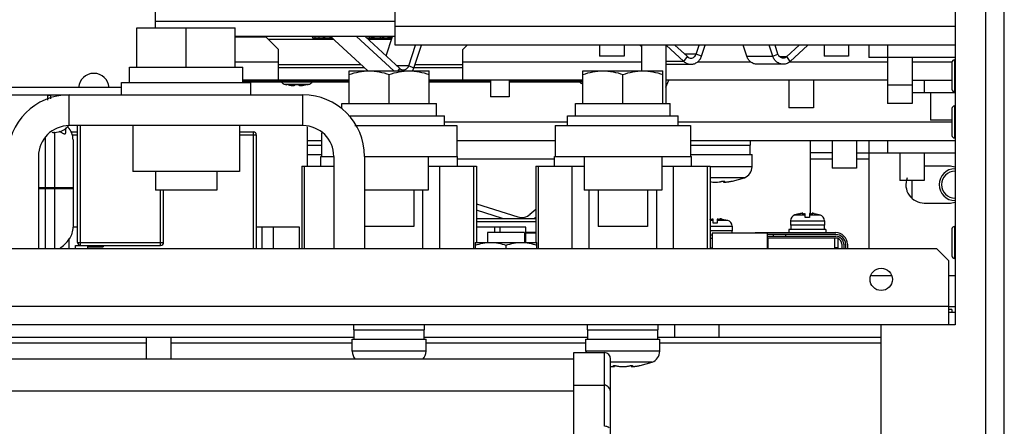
# Model space of a CAD drawing. Header units: millimetres. Extents: x 0 to 1500, y 0 to 1800.
# Tile 6 of 26: x 759 to 919, y 283 to 349. Entities that reach past the tile are written whole.
import ezdxf

# ---------------------------------------------------------------- set-up
doc = ezdxf.new("R2010")
doc.units = ezdxf.units.MM
doc.header["$LTSCALE"] = 117.333333
doc.layers.get('0').update_dxf_attribs({"linetype": 'CONTINUOUS'})
doc.layers.add('00_COMPONENTS', color=7, linetype='CONTINUOUS')
doc.layers.add('03_AXES', color=7, linetype='CONTINUOUS')

msp = doc.modelspace()

# ---------------------------------------------------------------- linework, layer by layer
at = {"color": 7, "linetype": 'CONTINUOUS'}
for p, q in [((918.82, 205.49), (918.82, 436.49)), ((910.82, 364.29), (910.82, 299.09)), ((915.82, 204.49), (915.82, 364.29)), ((780.82, 347.39), (780.82, 357.59)), ((819.82, 344.59), (819.82, 357.59)), ((777.82, 340.99), (777.82, 347.39)), ((777.82, 347.39), (793.82, 347.39)), ((819.82, 348.45), (780.82, 348.45)), ((785.82, 340.99), (785.82, 347.39)), ((793.82, 340.99), (793.82, 347.39)), ((910.82, 347.59), (819.82, 347.59)), ((819.82, 345.99), (793.82, 345.99)), ((798.82, 345.89), (793.82, 345.89)), ((800.82, 343.89), (798.82, 345.89)), ((806.33, 345.99), (806.42, 345.69)), ((806.75, 345.99), (806.72, 345.69)), ((807.42, 345.99), (807.42, 345.69)), ((808.09, 345.99), (808.12, 345.69)), ((808.21, 345.99), (808.28, 345.69)), ((808.34, 345.99), (808.36, 345.69)), ((809.22, 345.99), (809.11, 345.69)), ((809.3, 345.99), (815.34, 340.39)), ((809.39, 345.9), (809.43, 345.69)), ((809.44, 345.86), (809.47, 345.69)), ((809.54, 345.77), (809.55, 345.69)), ((813.52, 345.99), (819.57, 340.39)), ((814.93, 345.99), (820.56, 340.78)), ((815.05, 345.99), (815.04, 345.9)), ((815.63, 345.99), (815.68, 345.69)), ((815.97, 345.99), (815.92, 345.69)), ((816.19, 345.99), (816.24, 345.69)), ((816.34, 345.99), (816.4, 345.69)), ((817.37, 345.99), (817.43, 345.69)), ((817.72, 345.99), (817.66, 345.69)), ((817.93, 345.99), (817.98, 345.69)), ((818.32, 342.86), (819.35, 345.99)), ((818.59, 345.99), (818.53, 345.69)), ((818.79, 345.99), (818.85, 345.69)), ((818.84, 345.99), (818.89, 345.69)), ((819.02, 345.99), (819.05, 345.69)), ((819.19, 345.99), (819.21, 345.69)), ((809.79, 345.52), (799.2, 345.52)), ((809.11, 345.69), (806.42, 345.69)), ((809.63, 345.69), (809.12, 345.69)), ((819.25, 345.69), (815.26, 345.69)), ((819.21, 345.52), (815.44, 345.52)), ((910.82, 344.59), (819.82, 344.59)), ((822, 341.2), (823.11, 344.59)), ((822.85, 340.86), (824.08, 344.59)), ((831.52, 344.59), (830.82, 343.89)), ((853.02, 344.59), (853.02, 342.79)), ((857.02, 344.59), (857.02, 342.79)), ((859.64, 344.59), (859.82, 344.42)), ((859.82, 344.59), (859.82, 340.39)), ((863.82, 344.59), (863.82, 335.09)), ((863.86, 344.59), (866.73, 341.94)), ((865.27, 344.59), (867.31, 342.71)), ((868.75, 343.13), (869.23, 344.59)), ((869.6, 342.79), (870.19, 344.59)), ((876.95, 342.79), (876.36, 344.59)), ((881.18, 342.79), (880.58, 344.59)), ((882.03, 343.13), (881.55, 344.59)), ((885.5, 344.59), (883.46, 342.71)), ((886.91, 344.59), (884.04, 341.94)), ((889.52, 344.59), (889.52, 342.79)), ((893.52, 344.59), (893.52, 342.79)), ((896.82, 344.59), (896.82, 342.59)), ((899.82, 344.59), (899.82, 335.09)), ((800.82, 338.89), (800.82, 343.89)), ((830.82, 338.89), (830.82, 343.89)), ((857.02, 342.79), (853.02, 342.79)), ((866.73, 341.94), (867.31, 342.71)), ((868.75, 343.13), (866.85, 343.13)), ((869.6, 342.79), (868.75, 343.13)), ((876.95, 342.79), (881.18, 342.79)), ((881.18, 342.79), (882.03, 343.13)), ((882.32, 342.71), (883.46, 342.71)), ((884.04, 341.94), (883.46, 342.71)), ((893.52, 342.79), (889.52, 342.79)), ((910.82, 342.59), (896.82, 342.59)), ((903.82, 342.59), (903.82, 335.09)), ((776.62, 338.49), (776.62, 340.99)), ((776.62, 340.99), (795.02, 340.99)), ((793.82, 341.89), (800.82, 341.89)), ((795.02, 338.49), (795.02, 340.99)), ((814.29, 341.37), (800.82, 341.37)), ((822, 341.2), (820.1, 341.2)), ((822.85, 340.86), (822, 341.2)), ((830.82, 341.37), (823.01, 341.37)), ((830.82, 341.89), (859.82, 341.89)), ((866.73, 341.94), (863.82, 341.94)), ((863.82, 341.47), (867.89, 341.47)), ((868.94, 341.89), (877.61, 341.89)), ((882.88, 341.47), (878.65, 341.47)), ((883.96, 341.89), (899.82, 341.89)), ((903.82, 341.89), (910.32, 341.89)), ((910.32, 341.79), (910.32, 337.39)), ((910.72, 342.19), (910.72, 336.99)), ((814.8, 340.89), (800.82, 340.89)), ((812.32, 335.09), (812.32, 340.39)), ((812.32, 340.39), (825.32, 340.39)), ((818.82, 335.09), (818.82, 339.81)), ((820.27, 340.39), (820.56, 340.78)), ((830.82, 340.89), (822.85, 340.89)), ((825.32, 335.09), (825.32, 340.39)), ((850.32, 340.39), (863.32, 340.39)), ((850.32, 335.09), (850.32, 340.39)), ((856.82, 335.09), (856.82, 339.81)), ((863.32, 335.09), (863.32, 340.39)), ((775.32, 336.49), (775.32, 338.49)), ((775.32, 338.49), (796.32, 338.49)), ((812.32, 338.89), (795.02, 338.89)), ((796.32, 336.49), (796.32, 338.49)), ((850.32, 338.89), (825.32, 338.89)), ((835.32, 338.89), (835.32, 336.19)), ((838.32, 338.89), (838.32, 336.19)), ((899.82, 338.89), (863.82, 338.89)), ((883.82, 338.89), (883.82, 334.39)), ((887.82, 338.89), (887.82, 334.39)), ((903.82, 338.09), (899.82, 338.09)), ((903.82, 338.89), (910.32, 338.89)), ((905.82, 338.89), (905.82, 336.89)), ((580.82, 336.49), (804.82, 336.49)), ((775.32, 337.69), (754.82, 337.69)), ((763.32, 335.63), (763.32, 336.49)), ((763.77, 336.49), (763.77, 335.84)), ((764.97, 336.49), (764.97, 336.28)), ((766.82, 331.49), (766.82, 336.49)), ((804.82, 331.49), (804.82, 336.49)), ((838.32, 336.19), (835.32, 336.19)), ((903.82, 336.89), (910.82, 336.89)), ((906.82, 336.89), (906.82, 332.39)), ((811.12, 334.25), (811.12, 335.09)), ((811.12, 335.09), (826.52, 335.09)), ((826.52, 333.09), (826.52, 335.09)), ((849.12, 335.09), (864.52, 335.09)), ((849.12, 333.09), (849.12, 335.09)), ((864.52, 333.09), (864.52, 335.09)), ((903.82, 335.09), (899.82, 335.09)), ((910.72, 334.69), (910.72, 329.49)), ((812.28, 333.09), (827.82, 333.09)), ((827.82, 331.49), (827.82, 333.09)), ((847.82, 333.09), (865.82, 333.09)), ((847.82, 331.49), (847.82, 333.09)), ((865.82, 331.49), (865.82, 333.09)), ((887.82, 334.39), (883.82, 334.39)), ((910.32, 334.29), (910.32, 329.89)), ((804.82, 331.49), (766.82, 331.49)), ((768.16, 312.49), (768.16, 331.49)), ((768.66, 311.99), (768.66, 331.49)), ((777.15, 331.49), (777.15, 324.01)), ((794.5, 331.49), (794.5, 324.01)), ((813.24, 331.49), (829.82, 331.49)), ((827.82, 332.09), (847.82, 332.09)), ((829.82, 331.49), (829.82, 326.49)), ((845.82, 331.49), (867.82, 331.49)), ((845.82, 331.49), (845.82, 326.49)), ((865.82, 332.09), (910.32, 332.09)), ((867.82, 331.49), (867.82, 326.49)), ((910.32, 332.39), (906.82, 332.39)), ((764.42, 330.39), (764.32, 330.39)), ((764.44, 330.39), (764.44, 311.49)), ((766.24, 331.11), (766.24, 330.28)), ((767.09, 330.49), (768.16, 330.49)), ((767.22, 329.99), (768.16, 329.99)), ((794.5, 330.49), (796.72, 330.49)), ((794.5, 329.99), (797.22, 329.99)), ((796.72, 330.49), (796.72, 311.49)), ((797.22, 329.99), (797.22, 311.49)), ((805.54, 324.91), (805.54, 331.3)), ((807.82, 330.32), (807.82, 326.49)), ((762.94, 311.49), (762.94, 329.44)), ((767.44, 329.19), (767.44, 314.99)), ((805.54, 329.09), (807.82, 329.09)), ((805.54, 328.29), (807.82, 328.29)), ((829.82, 329.09), (845.82, 329.09)), ((867.82, 329.09), (896.82, 329.09)), ((867.82, 328.29), (877.57, 328.29)), ((877.52, 326.79), (877.52, 328.29)), ((877.57, 328.29), (877.57, 329.09)), ((887.32, 317.16), (887.32, 329.09)), ((890.82, 329.09), (890.82, 324.59)), ((894.82, 329.09), (894.82, 324.59)), ((896.82, 329.09), (910.82, 329.09)), ((896.82, 329.09), (896.82, 311.49)), ((899.82, 329.09), (899.82, 327.09)), ((805.54, 326.79), (807.82, 326.79)), ((867.82, 326.79), (877.82, 326.79)), ((877.82, 324.81), (877.82, 326.79)), ((890.82, 327.09), (887.32, 327.09)), ((894.82, 327.09), (910.82, 327.09)), ((901.82, 327.09), (901.82, 322.59)), ((905.82, 327.09), (905.82, 322.59)), ((761.82, 326.49), (761.82, 311.49)), ((807.7, 324.91), (807.7, 326.49)), ((807.7, 326.49), (809.82, 326.49)), ((809.82, 326.49), (809.82, 311.49)), ((814.82, 326.49), (829.95, 326.49)), ((814.82, 326.49), (814.82, 311.49)), ((825.15, 326.49), (825.15, 321.02)), ((829.95, 324.91), (829.95, 326.49)), ((829.95, 326.09), (845.7, 326.09)), ((845.7, 326.49), (867.95, 326.49)), ((845.7, 324.91), (845.7, 326.49)), ((850.5, 326.49), (850.5, 321.02)), ((863.15, 326.49), (863.15, 321.02)), ((867.95, 324.91), (867.95, 326.49)), ((887.32, 326.09), (890.82, 326.09)), ((894.82, 326.09), (896.82, 326.09)), ((794.5, 324.01), (777.15, 324.01)), ((780.82, 324.01), (780.82, 320.99)), ((790.82, 324.01), (790.82, 320.99)), ((804.65, 324.91), (804.65, 311.49)), ((804.65, 324.91), (809.82, 324.91)), ((805.08, 311.49), (805.08, 324.91)), ((825.15, 324.91), (833, 324.91)), ((827.07, 311.49), (827.07, 324.91)), ((832.58, 311.49), (832.58, 324.91)), ((833, 324.91), (833, 312.49)), ((842.65, 324.91), (850.5, 324.91)), ((842.65, 324.91), (842.65, 312.49)), ((843.08, 311.49), (843.08, 324.91)), ((848.58, 311.49), (848.58, 324.91)), ((863.15, 324.91), (871, 324.91)), ((865.07, 311.49), (865.07, 324.91)), ((870.58, 311.49), (870.58, 324.91)), ((871, 324.91), (871, 311.49)), ((877.82, 324.81), (871, 324.81)), ((894.82, 324.59), (890.82, 324.59)), ((909.82, 324.89), (905.82, 324.89)), ((876.57, 323.02), (871, 323.02)), ((873.18, 322.48), (873.18, 322.33)), ((873.34, 322.47), (873.34, 322.42)), ((874.33, 322.42), (874.44, 322.44)), ((874.44, 322.44), (874.54, 322.46)), ((874.54, 322.46), (874.61, 322.47)), ((874.61, 322.47), (874.63, 322.48)), ((874.63, 322.48), (876.57, 323.02)), ((905.82, 322.59), (901.82, 322.59)), ((903.82, 319.72), (903.82, 322.59)), ((761.82, 321.44), (767.44, 321.44)), ((761.82, 321.24), (767.44, 321.24)), ((790.82, 320.99), (780.82, 320.99)), ((781.66, 311.99), (781.66, 320.99)), ((782.16, 312.49), (782.16, 320.99)), ((825.15, 321.02), (814.82, 321.02)), ((822.82, 321.02), (822.82, 315.09)), ((824.32, 311.49), (824.32, 321.02)), ((863.15, 321.02), (850.5, 321.02)), ((851.33, 311.49), (851.33, 321.02)), ((852.82, 321.02), (852.82, 315.09)), ((860.82, 321.02), (860.82, 315.09)), ((862.32, 311.49), (862.32, 321.02)), ((833, 318.79), (839.77, 316.64)), ((905.82, 318.89), (909.82, 318.89)), ((837.26, 316.39), (833, 317.74)), ((841.72, 317.07), (842.65, 317.92)), ((885.41, 317.15), (884.78, 316.99)), ((884.78, 316.99), (886.47, 316.99)), ((885.41, 317.15), (885.42, 317.15)), ((885.42, 317.15), (885.48, 317.16)), ((885.48, 317.16), (885.58, 317.18)), ((885.58, 317.18), (885.71, 317.2)), ((886.01, 317.16), (886.01, 317.2)), ((886.05, 317.15), (886.05, 317.22)), ((886.05, 317.22), (886.05, 317.22)), ((886.47, 316.54), (886.47, 317.18)), ((887.17, 317.18), (887.17, 316.54)), ((887.17, 316.99), (888.87, 316.99)), ((887.59, 317.15), (887.59, 317.22)), ((887.59, 317.22), (887.59, 317.22)), ((887.64, 317.16), (887.64, 317.2)), ((887.93, 317.2), (888.23, 317.15)), ((888.23, 317.15), (888.87, 316.99)), ((833, 316.39), (842.65, 316.39)), ((833, 315.89), (842.65, 315.89)), ((842.65, 316.57), (842.46, 316.39)), ((871.01, 316.25), (871, 316.26)), ((871, 316.09), (871.47, 316.09)), ((871.01, 316.26), (871.01, 316.3)), ((871.05, 316.25), (871.05, 316.32)), ((871.05, 316.32), (871.05, 316.32)), ((871.47, 315.64), (871.47, 316.28)), ((872.17, 315.64), (871.47, 315.64)), ((872.17, 316.28), (872.17, 315.64)), ((872.17, 316.09), (873.87, 316.09)), ((872.59, 316.25), (872.59, 316.32)), ((872.59, 316.32), (872.59, 316.32)), ((872.64, 316.26), (872.64, 316.3)), ((872.93, 316.3), (873.23, 316.25)), ((873.23, 316.25), (873.87, 316.09)), ((884.07, 316.03), (889.57, 316.03)), ((884.07, 316.03), (884.07, 315.29)), ((887.17, 316.54), (886.47, 316.54)), ((889.57, 316.03), (889.57, 315.29)), ((768.16, 314.99), (767.43, 314.99)), ((804.23, 314.99), (797.22, 314.99)), ((798.2, 311.49), (798.2, 314.99)), ((799.98, 314.99), (799.98, 311.49)), ((804.23, 311.49), (804.23, 314.99)), ((822.82, 315.09), (814.82, 315.09)), ((841.06, 314.99), (833, 314.99)), ((840.82, 314.09), (834.82, 314.09)), ((834.82, 314.09), (834.82, 312.49)), ((835.98, 314.09), (835.98, 314.99)), ((836.81, 314.99), (836.81, 314.09)), ((840.82, 314.09), (840.82, 312.49)), ((841.06, 312.49), (841.06, 314.99)), ((841.06, 314.19), (842.65, 314.19)), ((842.65, 313.99), (841.06, 313.99)), ((860.82, 315.09), (852.82, 315.09)), ((871, 315.13), (874.57, 315.13)), ((874.57, 314.39), (871, 314.39)), ((880.32, 313.99), (871.32, 313.99)), ((871.32, 313.99), (871.32, 311.49)), ((874.52, 314.39), (874.52, 313.99)), ((874.57, 315.13), (874.57, 314.39)), ((878.32, 314.09), (891.42, 314.09)), ((878.32, 313.99), (878.32, 314.09)), ((880.32, 313.99), (880.32, 314.09)), ((880.32, 311.49), (880.32, 313.99)), ((891.42, 313.79), (880.32, 313.79)), ((881.32, 313.49), (881.32, 313.79)), ((883.32, 313.49), (883.32, 313.79)), ((889.82, 314.59), (883.82, 314.59)), ((883.82, 314.59), (883.82, 314.09)), ((889.57, 315.29), (884.07, 315.29)), ((884.12, 315.29), (884.12, 314.59)), ((889.52, 315.29), (889.52, 314.59)), ((889.82, 314.59), (889.82, 314.09)), ((910.32, 314.69), (910.32, 310.29)), ((910.72, 315.09), (910.72, 309.89)), ((766.82, 311.49), (766.82, 313.06)), ((768.16, 312.49), (782.16, 312.49)), ((832.82, 312.49), (842.82, 312.49)), ((832.82, 312.49), (832.82, 311.49)), ((842.82, 311.49), (842.82, 312.49)), ((871.32, 313.69), (871, 313.69)), ((871, 313.19), (871.32, 313.19)), ((880.32, 313.49), (891.42, 313.49)), ((880.44, 313.19), (880.32, 313.19)), ((891.24, 313.19), (880.44, 313.19)), ((880.44, 311.49), (880.44, 313.19)), ((891.82, 313.19), (891.24, 313.19)), ((891.24, 313.19), (891.24, 311.49)), ((891.82, 311.59), (891.82, 313.19)), ((892.42, 312.19), (892.42, 311.49)), ((892.72, 312.19), (892.72, 311.49)), ((893.02, 312.19), (893.02, 311.49)), ((893.32, 312.19), (893.32, 311.49)), ((579.82, 311.49), (907.82, 311.49)), ((767.82, 311.49), (767.82, 311.99)), ((767.82, 311.99), (781.66, 311.99)), ((769.82, 311.49), (769.82, 311.99)), ((769.82, 311.79), (772.32, 311.79)), ((772.32, 311.99), (772.32, 311.79)), ((837.82, 312.05), (837.82, 311.49)), ((871, 311.59), (871.32, 311.59)), ((880.44, 311.59), (880.32, 311.59)), ((891.82, 311.59), (891.24, 311.59)), ((907.82, 311.49), (909.82, 309.49)), ((909.82, 299.09), (909.82, 309.49)), ((900.4, 307.09), (897.25, 307.09)), ((910.82, 307.09), (909.82, 307.09)), ((909.82, 302.09), (577.82, 302.09)), ((909.82, 302.09), (910.82, 302.09)), ((910.32, 301.59), (909.82, 301.59)), ((910.82, 301.09), (909.82, 301.09)), ((910.32, 301.59), (910.32, 301.09)), ((898.82, 299.09), (588.82, 299.09)), ((813.07, 298.29), (813.07, 299.09)), ((813.07, 298.29), (824.57, 298.29)), ((813.12, 296.79), (813.12, 298.29)), ((824.52, 296.79), (824.52, 298.29)), ((824.57, 298.29), (824.57, 299.09)), ((851.07, 298.29), (851.07, 299.09)), ((851.07, 298.29), (862.57, 298.29)), ((851.12, 296.79), (851.12, 298.29)), ((862.52, 296.79), (862.52, 298.29)), ((862.57, 298.29), (862.57, 299.09)), ((865.22, 299.09), (865.22, 297.09)), ((872.42, 299.09), (872.42, 297.09)), ((910.82, 299.09), (898.82, 299.09)), ((898.82, 204.49), (898.82, 299.09)), ((614.62, 297.09), (813.12, 297.09)), ((779.32, 297.09), (779.32, 293.57)), ((783.32, 297.09), (783.32, 293.57)), ((812.82, 296.79), (824.82, 296.79)), ((812.82, 294.81), (812.82, 296.79)), ((824.52, 297.09), (851.12, 297.09)), ((824.82, 294.81), (824.82, 296.79)), ((850.82, 296.79), (862.82, 296.79)), ((850.82, 294.81), (850.82, 296.79)), ((862.52, 297.09), (898.82, 297.09)), ((862.82, 294.81), (862.82, 296.79)), ((779.32, 296.09), (750.32, 296.09)), ((812.82, 296.09), (783.32, 296.09)), ((824.82, 294.81), (812.82, 294.81)), ((850.82, 296.09), (824.82, 296.09)), ((848.82, 294.57), (853.82, 294.57)), ((848.82, 81.49), (848.82, 294.57)), ((862.82, 294.81), (850.82, 294.81)), ((853.82, 282.59), (853.82, 294.57)), ((898.82, 296.09), (862.82, 296.09)), ((638.82, 293.57), (848.82, 293.57)), ((854.82, 228.57), (854.82, 293.57)), ((861.57, 293.02), (854.82, 293.02)), ((859.63, 292.48), (861.57, 293.02)), ((854.81, 292.34), (854.82, 292.34)), ((855.31, 292.47), (855.31, 292.42)), ((855.46, 292.48), (855.46, 292.33)), ((858.18, 292.48), (858.18, 292.33)), ((858.34, 292.47), (858.34, 292.42)), ((859.33, 292.42), (859.44, 292.44)), ((859.44, 292.44), (859.54, 292.46)), ((859.54, 292.46), (859.61, 292.47)), ((859.61, 292.47), (859.63, 292.48)), ((638.82, 288.35), (848.82, 288.35)), ((848.82, 289.29), (853.82, 289.29))]:
    msp.add_line(p, q, dxfattribs=at)
msp.add_circle((898.82, 306.49), 1.82, dxfattribs=at)
for centre, radius, start, end in [((910.72, 341.79), 0.4, 90, 180), ((770.82, 337.49), 2.5, 4.6712, 175.3288), ((766.82, 326.49), 10, 90, 180), ((764.32, 333.49), 3, 100.564, 109.9517), ((764.42, 333.49), 3, 73.3844, 79.436), ((804.82, 326.49), 10, 0, 90), ((910.72, 337.39), 0.4, 180, 270), ((910.72, 334.29), 0.4, 90, 180), ((766.82, 326.49), 5, 90, 180), ((764.42, 333.39), 3, 270, 321.8951), ((804.82, 326.49), 5, 0, 90), ((764.32, 333.39), 3, 263.2301, 270), ((764.44, 329.19), 3, 360, 43.8389), ((796.72, 329.99), 0.5, 0, 90), ((910.72, 329.89), 0.4, 180, 270), ((875.92, 324.81), 1.9, 289.8064, 360), ((910.82, 321.89), 2.6, 90, 270), ((910.82, 321.89), 2.2, 90, 270), ((909.82, 321.89), 3, 71.3046, 90), ((873.34, 323.49), 1.19, 268.615, 270.0141), ((873.34, 323.91), 1.61, 270.0062, 271.6695), ((873.11, 327.48), 5.19, 275.1623, 275.7912), ((872.96, 328.98), 6.69, 275.8134, 277.5539), ((872.66, 331.32), 9.05, 277.4891, 278.7529), ((872.45, 332.71), 10.46, 278.7269, 279.4245), ((872.35, 333.29), 11.04, 279.423, 280.3122), ((905.82, 321.89), 3, 158.3567, 270), ((909.82, 321.89), 3, 270, 288.6954), ((840.38, 318.55), 2, 252.4046, 312.4046), ((885.07, 316.03), 1, 106.9578, 180), ((886.26, 313.82), 3.42, 96.9758, 99.1904), ((886.14, 314.82), 2.42, 95.4532, 97.0108), ((886.08, 315.43), 1.8, 94.5418, 95.4456), ((886.1, 317.9), 0.75, 266.3842, 266.7108), ((886.11, 318.04), 0.887, 266.7414, 268.1743), ((886.12, 318.3), 1.15, 268.1717, 269.6129), ((886.1, 319.18), 2.03, 272.459, 273.6215), ((886.1, 319.29), 2.14, 273.6106, 276.1399), ((886.11, 319.14), 1.99, 276.1354, 277.163), ((887.54, 319.14), 1.99, 262.837, 263.8646), ((887.55, 319.29), 2.14, 263.8601, 266.3894), ((887.54, 319.18), 2.03, 266.3785, 267.541), ((887.53, 318.3), 1.15, 270.3871, 271.8283), ((887.54, 318.04), 0.887, 271.8258, 273.2586), ((887.55, 317.9), 0.75, 273.2892, 273.6143), ((887.57, 315.43), 1.8, 84.5544, 85.4582), ((887.49, 314.66), 2.57, 83.0362, 84.4998), ((887.37, 313.67), 3.57, 80.8549, 82.9789), ((888.57, 316.03), 1, 0, 73.0422), ((871.01, 315.82), 0.508, 90.1006, 90.6897), ((871.1, 317), 0.75, 266.3842, 266.7108), ((871.11, 317.13), 0.887, 266.7414, 268.1743), ((871.12, 317.4), 1.15, 268.1717, 269.6129), ((871.1, 318.27), 2.03, 272.459, 273.6215), ((871.1, 318.39), 2.14, 273.6106, 276.1399), ((871.11, 318.24), 1.99, 276.1354, 277.163), ((872.54, 318.24), 1.99, 262.837, 263.8646), ((872.55, 318.39), 2.14, 263.8601, 266.3894), ((872.54, 318.27), 2.03, 266.3785, 267.541), ((872.53, 317.4), 1.15, 270.3871, 271.8283), ((872.54, 317.13), 0.887, 271.8258, 273.2586), ((872.55, 317), 0.75, 273.2892, 273.6143), ((872.57, 314.53), 1.8, 84.5544, 85.4582), ((872.49, 313.76), 2.57, 83.0362, 84.4998), ((872.37, 312.77), 3.57, 80.8549, 82.9789), ((873.57, 315.13), 1, 0, 73.0422), ((891.42, 312.19), 1.9, 0, 90), ((891.42, 312.19), 1.6, 0, 90), ((910.72, 314.69), 0.4, 90, 180), ((768.66, 312.49), 0.5, 180, 270), ((781.66, 312.49), 0.5, 270, 360), ((891.42, 312.19), 1.3, 0, 90), ((891.42, 312.19), 1, 0, 69.6096), ((910.72, 310.29), 0.4, 180, 270), ((814.72, 294.81), 1.9, 180, 222.5033), ((822.92, 294.81), 1.9, 317.4967, 360), ((852.72, 294.81), 1.9, 180, 190.006), ((853.82, 293.57), 1, 0, 90), ((860.92, 294.81), 1.9, 289.8064, 360), ((855.73, 299.32), 7.04, 262.5986, 264.1418), ((855.54, 297.48), 5.19, 264.2089, 264.8377), ((855.31, 294.01), 1.71, 268.3795, 269.9448), ((855.31, 293.49), 1.19, 269.986, 271.385), ((858.34, 293.49), 1.19, 268.615, 270.0141), ((858.34, 293.91), 1.61, 270.0062, 271.6695), ((858.11, 297.48), 5.19, 275.1623, 275.7912), ((857.96, 298.98), 6.69, 275.8134, 277.5539), ((857.66, 301.32), 9.05, 277.4891, 278.7529), ((857.45, 302.71), 10.46, 278.7269, 279.4245), ((857.35, 303.29), 11.04, 279.423, 280.3122)]:
    msp.add_arc(centre, radius, start, end, dxfattribs=at)
for points, knots in [([(867.31, 342.71), (867.39, 342.63), (867.57, 342.52), (867.79, 342.47), (867.89, 342.47)], [0, 0, 0, 0, 0.505817, 1, 1, 1, 1]), ([(867.89, 342.47), (867.99, 342.47), (868.17, 342.51), (868.51, 342.69), (868.68, 342.95), (868.75, 343.13)], [0, 0, 0, 0, 0.242668, 0.489822, 1, 1, 1, 1]), ([(867.89, 341.47), (868.08, 341.47), (868.45, 341.54), (868.96, 341.81), (869.36, 342.24), (869.53, 342.6), (869.6, 342.79)], [0, 0, 0, 0, 0.241301, 0.487063, 0.73995, 1, 1, 1, 1]), ([(878.65, 341.47), (878.47, 341.47), (878.09, 341.54), (877.59, 341.81), (877.19, 342.24), (877.01, 342.6), (876.95, 342.79)], [0, 0, 0, 0, 0.241301, 0.487063, 0.73995, 1, 1, 1, 1]), ([(882.88, 341.47), (882.7, 341.47), (882.32, 341.54), (881.82, 341.81), (881.41, 342.24), (881.24, 342.6), (881.18, 342.79)], [0, 0, 0, 0, 0.241301, 0.487063, 0.73995, 1, 1, 1, 1]), ([(882.88, 342.47), (882.79, 342.47), (882.6, 342.51), (882.26, 342.69), (882.09, 342.95), (882.03, 343.13)], [0, 0, 0, 0, 0.242668, 0.489822, 1, 1, 1, 1]), ([(883.46, 342.71), (883.38, 342.63), (883.2, 342.52), (882.99, 342.47), (882.88, 342.47)], [0, 0, 0, 0, 0.505817, 1, 1, 1, 1]), ([(821.15, 340.55), (821.33, 340.55), (821.71, 340.68), (821.94, 341.02), (822, 341.2)], [0, 0, 0, 0, 0.486409, 1, 1, 1, 1]), ([(866.73, 341.94), (866.89, 341.8), (867.25, 341.56), (867.68, 341.47), (867.89, 341.47)], [0, 0, 0, 0, 0.505817, 1, 1, 1, 1]), ([(884.04, 341.94), (883.89, 341.8), (883.52, 341.56), (883.09, 341.47), (882.88, 341.47)], [0, 0, 0, 0, 0.505817, 1, 1, 1, 1]), ([(812.32, 339.81), (812.85, 339.99), (813.92, 340.28), (815.02, 340.39), (815.57, 340.39)], [0, 0, 0, 0, 0.501873, 1, 1, 1, 1]), ([(815.57, 340.39), (816.12, 340.39), (817.23, 340.28), (818.3, 339.99), (818.82, 339.81)], [0, 0, 0, 0, 0.498127, 1, 1, 1, 1]), ([(818.82, 339.81), (819.35, 339.99), (820.42, 340.28), (821.52, 340.39), (822.07, 340.39)], [0, 0, 0, 0, 0.501873, 1, 1, 1, 1]), ([(820.56, 340.78), (820.64, 340.71), (820.82, 340.59), (821.04, 340.55), (821.15, 340.55)], [0, 0, 0, 0, 0.505834, 1, 1, 1, 1]), ([(822.07, 340.39), (822.62, 340.39), (823.73, 340.28), (824.8, 339.99), (825.32, 339.81)], [0, 0, 0, 0, 0.498127, 1, 1, 1, 1]), ([(850.32, 339.81), (850.85, 339.99), (851.92, 340.28), (853.02, 340.39), (853.57, 340.39)], [0, 0, 0, 0, 0.501873, 1, 1, 1, 1]), ([(853.57, 340.39), (854.12, 340.39), (855.23, 340.28), (856.3, 339.99), (856.82, 339.81)], [0, 0, 0, 0, 0.498127, 1, 1, 1, 1]), ([(856.82, 339.81), (857.35, 339.99), (858.42, 340.28), (859.52, 340.39), (860.07, 340.39)], [0, 0, 0, 0, 0.501873, 1, 1, 1, 1]), ([(860.07, 340.39), (860.62, 340.39), (861.73, 340.28), (862.8, 339.99), (863.32, 339.81)], [0, 0, 0, 0, 0.498127, 1, 1, 1, 1]), ([(765.21, 330.61), (765.3, 330.53), (765.45, 330.43), (765.66, 330.31), (765.83, 330.23), (765.98, 330.18), (766.11, 330.15), (766.22, 330.18), (766.24, 330.25), (766.24, 330.28)], [0, 0, 0, 0, 0.287677, 0.446534, 0.603789, 0.746279, 0.857455, 0.931599, 1, 1, 1, 1]), ([(870.99, 322.38), (871.13, 322.34), (871.46, 322.31), (871.95, 322.3), (872.36, 322.32), (872.65, 322.37), (872.77, 322.4), (872.82, 322.42)], [0, 0, 0, 0, 0.241707, 0.528256, 0.799302, 0.911137, 1, 1, 1, 1]), ([(872.82, 322.42), (872.84, 322.43), (872.89, 322.44), (873.01, 322.46), (873.11, 322.47), (873.18, 322.48)], [0, 0, 0, 0, 0.188051, 0.437137, 1, 1, 1, 1]), ([(873.18, 322.48), (873.21, 322.48), (873.26, 322.48), (873.32, 322.47), (873.35, 322.47), (873.38, 322.46), (873.38, 322.45)], [0, 0, 0, 0, 0.394697, 0.705288, 0.907238, 1, 1, 1, 1]), ([(873.34, 322.42), (873.31, 322.41), (873.27, 322.4), (873.23, 322.38), (873.2, 322.36), (873.18, 322.34), (873.18, 322.33)], [0, 0, 0, 0, 0.39329, 0.690394, 0.889156, 1, 1, 1, 1]), ([(873.18, 322.33), (873.18, 322.33), (873.19, 322.32), (873.2, 322.32), (873.21, 322.31)], [0, 0, 0, 0, 0.180423, 1, 1, 1, 1]), ([(873.21, 322.31), (873.21, 322.31), (873.25, 322.3), (873.28, 322.3), (873.31, 322.3)], [0, 0, 0, 0, 0.185809, 1, 1, 1, 1]), ([(873.38, 322.45), (873.38, 322.44), (873.36, 322.43), (873.35, 322.43), (873.34, 322.42)], [0, 0, 0, 0, 0.335428, 1, 1, 1, 1]), ([(873.38, 322.3), (873.39, 322.3), (873.41, 322.3), (873.43, 322.3), (873.45, 322.31)], [0, 0, 0, 0, 0.237306, 1, 1, 1, 1]), ([(873.45, 322.31), (873.46, 322.31), (873.5, 322.31), (873.55, 322.31), (873.58, 322.32)], [0, 0, 0, 0, 0.234938, 1, 1, 1, 1]), ([(885.99, 317.23), (885.98, 317.23), (885.97, 317.23), (885.95, 317.23), (885.94, 317.23)], [0, 0, 0, 0, 0.229224, 1, 1, 1, 1]), ([(885.97, 317.17), (885.97, 317.18), (885.98, 317.19), (886, 317.19), (886.01, 317.2)], [0, 0, 0, 0, 0.323528, 1, 1, 1, 1]), ([(885.99, 317.16), (885.98, 317.16), (885.98, 317.16), (885.97, 317.17), (885.97, 317.17)], [0, 0, 0, 0, 0.643588, 1, 1, 1, 1]), ([(886.01, 317.23), (886.01, 317.23), (886, 317.23), (885.99, 317.23), (885.99, 317.23)], [0, 0, 0, 0, 0.232873, 1, 1, 1, 1]), ([(886.01, 317.16), (886.01, 317.16), (886, 317.16), (885.99, 317.16), (885.99, 317.16)], [0, 0, 0, 0, 0.282078, 1, 1, 1, 1]), ([(886.05, 317.23), (886.04, 317.23), (886.03, 317.23), (886.02, 317.23), (886.01, 317.23)], [0, 0, 0, 0, 0.398521, 1, 1, 1, 1]), ([(886.01, 317.2), (886.02, 317.2), (886.03, 317.2), (886.04, 317.21), (886.05, 317.21), (886.05, 317.22), (886.05, 317.22)], [0, 0, 0, 0, 0.399531, 0.699224, 0.896023, 1, 1, 1, 1]), ([(886.05, 317.15), (886.05, 317.15), (886.03, 317.15), (886.02, 317.15), (886.01, 317.16)], [0, 0, 0, 0, 0.27879, 1, 1, 1, 1]), ([(886.05, 317.22), (886.05, 317.22), (886.05, 317.22), (886.05, 317.23), (886.05, 317.23)], [0, 0, 0, 0, 0.176153, 1, 1, 1, 1]), ([(886.19, 317.15), (886.18, 317.15), (886.16, 317.15), (886.13, 317.15), (886.11, 317.15)], [0, 0, 0, 0, 0.261532, 1, 1, 1, 1]), ([(886.47, 317.18), (886.47, 317.18), (886.43, 317.17), (886.39, 317.17), (886.36, 317.17)], [0, 0, 0, 0, 0.224887, 1, 1, 1, 1]), ([(887.29, 317.17), (887.28, 317.17), (887.24, 317.17), (887.2, 317.18), (887.17, 317.18)], [0, 0, 0, 0, 0.272145, 1, 1, 1, 1]), ([(887.54, 317.15), (887.53, 317.15), (887.5, 317.15), (887.48, 317.15), (887.46, 317.15)], [0, 0, 0, 0, 0.237123, 1, 1, 1, 1]), ([(887.6, 317.23), (887.6, 317.23), (887.6, 317.22), (887.59, 317.22), (887.59, 317.22)], [0, 0, 0, 0, 0.338678, 1, 1, 1, 1]), ([(887.59, 317.22), (887.59, 317.22), (887.6, 317.21), (887.61, 317.21), (887.62, 317.2), (887.63, 317.2), (887.64, 317.2)], [0, 0, 0, 0, 0.103903, 0.300659, 0.600382, 1, 1, 1, 1]), ([(887.64, 317.16), (887.63, 317.16), (887.62, 317.15), (887.61, 317.15), (887.59, 317.15)], [0, 0, 0, 0, 0.220465, 1, 1, 1, 1]), ([(887.64, 317.23), (887.63, 317.23), (887.62, 317.23), (887.61, 317.23), (887.6, 317.23)], [0, 0, 0, 0, 0.601484, 1, 1, 1, 1]), ([(887.66, 317.23), (887.66, 317.23), (887.65, 317.23), (887.64, 317.23), (887.64, 317.23)], [0, 0, 0, 0, 0.266911, 1, 1, 1, 1]), ([(887.64, 317.2), (887.65, 317.19), (887.66, 317.19), (887.68, 317.18), (887.68, 317.17)], [0, 0, 0, 0, 0.676472, 1, 1, 1, 1]), ([(887.66, 317.16), (887.66, 317.16), (887.65, 317.16), (887.64, 317.16), (887.64, 317.16)], [0, 0, 0, 0, 0.217843, 1, 1, 1, 1]), ([(887.71, 317.23), (887.7, 317.23), (887.69, 317.23), (887.67, 317.23), (887.66, 317.23)], [0, 0, 0, 0, 0.270123, 1, 1, 1, 1]), ([(887.68, 317.17), (887.68, 317.17), (887.67, 317.16), (887.66, 317.16), (887.66, 317.16)], [0, 0, 0, 0, 0.356413, 1, 1, 1, 1]), ([(871.05, 316.32), (871.04, 316.33), (871.03, 316.33), (871.02, 316.33), (871.01, 316.33)], [0, 0, 0, 0, 0.398521, 1, 1, 1, 1]), ([(871.01, 316.3), (871.02, 316.3), (871.03, 316.3), (871.04, 316.31), (871.05, 316.31), (871.05, 316.32), (871.05, 316.32)], [0, 0, 0, 0, 0.399531, 0.699224, 0.896023, 1, 1, 1, 1]), ([(871.05, 316.25), (871.05, 316.25), (871.03, 316.25), (871.02, 316.25), (871.01, 316.25)], [0, 0, 0, 0, 0.27879, 1, 1, 1, 1]), ([(871.05, 316.32), (871.05, 316.32), (871.05, 316.32), (871.05, 316.32), (871.05, 316.32)], [0, 0, 0, 0, 0.176153, 1, 1, 1, 1]), ([(871.19, 316.25), (871.18, 316.25), (871.16, 316.25), (871.13, 316.25), (871.11, 316.25)], [0, 0, 0, 0, 0.261532, 1, 1, 1, 1]), ([(871.47, 316.28), (871.47, 316.28), (871.43, 316.27), (871.39, 316.27), (871.36, 316.26)], [0, 0, 0, 0, 0.224887, 1, 1, 1, 1]), ([(872.29, 316.26), (872.28, 316.27), (872.24, 316.27), (872.2, 316.28), (872.17, 316.28)], [0, 0, 0, 0, 0.272145, 1, 1, 1, 1]), ([(872.54, 316.25), (872.53, 316.25), (872.5, 316.25), (872.48, 316.25), (872.46, 316.25)], [0, 0, 0, 0, 0.237123, 1, 1, 1, 1]), ([(872.6, 316.32), (872.6, 316.32), (872.6, 316.32), (872.59, 316.32), (872.59, 316.32)], [0, 0, 0, 0, 0.338678, 1, 1, 1, 1]), ([(872.59, 316.32), (872.59, 316.32), (872.6, 316.31), (872.61, 316.31), (872.62, 316.3), (872.63, 316.3), (872.64, 316.3)], [0, 0, 0, 0, 0.103903, 0.300659, 0.600382, 1, 1, 1, 1]), ([(872.64, 316.25), (872.63, 316.25), (872.62, 316.25), (872.61, 316.25), (872.59, 316.25)], [0, 0, 0, 0, 0.220465, 1, 1, 1, 1]), ([(872.64, 316.33), (872.63, 316.33), (872.62, 316.33), (872.61, 316.33), (872.6, 316.32)], [0, 0, 0, 0, 0.601484, 1, 1, 1, 1]), ([(872.66, 316.33), (872.66, 316.33), (872.65, 316.33), (872.64, 316.33), (872.64, 316.33)], [0, 0, 0, 0, 0.266911, 1, 1, 1, 1]), ([(872.64, 316.3), (872.65, 316.29), (872.66, 316.29), (872.68, 316.28), (872.68, 316.27)], [0, 0, 0, 0, 0.676472, 1, 1, 1, 1]), ([(872.66, 316.26), (872.66, 316.26), (872.65, 316.26), (872.64, 316.26), (872.64, 316.25)], [0, 0, 0, 0, 0.217843, 1, 1, 1, 1]), ([(872.71, 316.32), (872.7, 316.32), (872.69, 316.33), (872.67, 316.33), (872.66, 316.33)], [0, 0, 0, 0, 0.270123, 1, 1, 1, 1]), ([(872.68, 316.27), (872.68, 316.27), (872.67, 316.26), (872.66, 316.26), (872.66, 316.26)], [0, 0, 0, 0, 0.356413, 1, 1, 1, 1]), ([(765.28, 311.49), (765.54, 311.71), (766.11, 312.17), (766.61, 312.73), (766.82, 313.06)], [0, 0, 0, 0, 0.467011, 1, 1, 1, 1]), ([(832.82, 312.05), (833.23, 312.18), (834.05, 312.41), (834.9, 312.49), (835.32, 312.49)], [0, 0, 0, 0, 0.501873, 1, 1, 1, 1]), ([(835.32, 312.49), (835.75, 312.49), (836.6, 312.41), (837.42, 312.18), (837.82, 312.05)], [0, 0, 0, 0, 0.498127, 1, 1, 1, 1]), ([(837.82, 312.05), (838.23, 312.18), (839.05, 312.41), (839.9, 312.49), (840.32, 312.49)], [0, 0, 0, 0, 0.501873, 1, 1, 1, 1]), ([(840.32, 312.49), (840.75, 312.49), (841.6, 312.41), (842.42, 312.18), (842.82, 312.05)], [0, 0, 0, 0, 0.498127, 1, 1, 1, 1]), ([(855.07, 292.32), (855.08, 292.31), (855.12, 292.31), (855.16, 292.31), (855.19, 292.31)], [0, 0, 0, 0, 0.264677, 1, 1, 1, 1]), ([(855.19, 292.31), (855.2, 292.31), (855.22, 292.3), (855.25, 292.3), (855.27, 292.3)], [0, 0, 0, 0, 0.262537, 1, 1, 1, 1]), ([(855.27, 292.45), (855.27, 292.46), (855.29, 292.47), (855.33, 292.47), (855.39, 292.48), (855.44, 292.48), (855.46, 292.48)], [0, 0, 0, 0, 0.092762, 0.294712, 0.605303, 1, 1, 1, 1]), ([(855.31, 292.42), (855.3, 292.43), (855.29, 292.43), (855.27, 292.44), (855.27, 292.45)], [0, 0, 0, 0, 0.664572, 1, 1, 1, 1]), ([(855.46, 292.33), (855.46, 292.34), (855.45, 292.36), (855.42, 292.38), (855.37, 292.4), (855.33, 292.41), (855.31, 292.42)], [0, 0, 0, 0, 0.110832, 0.309588, 0.606696, 1, 1, 1, 1]), ([(855.34, 292.3), (855.35, 292.3), (855.38, 292.3), (855.42, 292.31), (855.44, 292.31)], [0, 0, 0, 0, 0.314599, 1, 1, 1, 1]), ([(855.44, 292.31), (855.44, 292.31), (855.45, 292.32), (855.46, 292.33), (855.46, 292.33)], [0, 0, 0, 0, 0.355892, 1, 1, 1, 1]), ([(855.46, 292.48), (855.53, 292.47), (855.63, 292.46), (855.76, 292.44), (855.81, 292.43), (855.83, 292.42)], [0, 0, 0, 0, 0.562863, 0.811949, 1, 1, 1, 1]), ([(855.83, 292.42), (855.89, 292.4), (856.03, 292.37), (856.36, 292.31), (856.82, 292.29), (857.29, 292.31), (857.62, 292.37), (857.76, 292.4), (857.82, 292.42)], [0, 0, 0, 0, 0.093377, 0.212818, 0.5, 0.787183, 0.906624, 1, 1, 1, 1]), ([(857.82, 292.42), (857.84, 292.43), (857.89, 292.44), (858.01, 292.46), (858.11, 292.47), (858.18, 292.48)], [0, 0, 0, 0, 0.188051, 0.437137, 1, 1, 1, 1]), ([(858.18, 292.48), (858.21, 292.48), (858.26, 292.48), (858.32, 292.47), (858.35, 292.47), (858.38, 292.46), (858.38, 292.45)], [0, 0, 0, 0, 0.394697, 0.705288, 0.907238, 1, 1, 1, 1]), ([(858.34, 292.42), (858.31, 292.41), (858.27, 292.4), (858.23, 292.38), (858.2, 292.36), (858.18, 292.34), (858.18, 292.33)], [0, 0, 0, 0, 0.39329, 0.690394, 0.889156, 1, 1, 1, 1]), ([(858.18, 292.33), (858.18, 292.33), (858.19, 292.32), (858.2, 292.32), (858.21, 292.31)], [0, 0, 0, 0, 0.180423, 1, 1, 1, 1]), ([(858.21, 292.31), (858.21, 292.31), (858.25, 292.3), (858.28, 292.3), (858.31, 292.3)], [0, 0, 0, 0, 0.185809, 1, 1, 1, 1]), ([(858.38, 292.45), (858.38, 292.44), (858.36, 292.43), (858.35, 292.43), (858.34, 292.42)], [0, 0, 0, 0, 0.335428, 1, 1, 1, 1]), ([(858.38, 292.3), (858.39, 292.3), (858.41, 292.3), (858.43, 292.3), (858.45, 292.31)], [0, 0, 0, 0, 0.237306, 1, 1, 1, 1]), ([(858.45, 292.31), (858.46, 292.31), (858.5, 292.31), (858.55, 292.31), (858.58, 292.32)], [0, 0, 0, 0, 0.234938, 1, 1, 1, 1]), ([(854.82, 288), (854.82, 288.35), (854.67, 288.85), (854.29, 289.15), (854.18, 289.2)], [0, 0, 0, 0, 0.737682, 1, 1, 1, 1])]:
    msp.add_open_spline(points, degree=3, knots=knots, dxfattribs=at)
for points in [[(822.6, 340.36), (822.71, 340.51), (822.79, 340.68), (822.85, 340.86)], [(767.43, 314.99), (767.39, 314.32), (767.19, 313.62), (766.82, 313.06)], [(854.18, 289.2), (854.07, 289.26), (853.95, 289.29), (853.82, 289.29)], [(854.57, 282.32), (854.38, 282.51), (854.09, 282.61), (853.82, 282.59)]]:
    msp.add_open_spline(points, degree=3, dxfattribs=at)
at = {"layer": '00_COMPONENTS', "color": 7, "linetype": 'CONTINUOUS'}
for p, q in [((801.78, 338.25), (805.86, 338.25)), ((802.19, 338.13), (802.19, 338.2)), ((805.46, 338.13), (805.46, 338.2)), ((838.98, 338.89), (838.98, 338.79)), ((839.78, 338.89), (839.78, 338.79)), ((841.52, 338.89), (841.52, 338.79)), ((842.32, 338.89), (842.32, 338.79)), ((850.28, 338.25), (850.32, 338.25)), ((863.82, 337.76), (864.31, 338.89))]:
    msp.add_line(p, q, dxfattribs=at)
for centre, radius, start, end in [((802.02, 339.2), 1, 199.5394, 203.7587), ((802.09, 339.21), 1.01, 223.1527, 232.7142), ((803.82, 344.39), 6.47, 251.6192, 255.3394), ((801.98, 336.82), 1.4, 80.8514, 81.7779), ((801.93, 336.48), 1.74, 79.0032, 80.8386), ((801.83, 335.98), 2.25, 76.6064, 79.0394), ((803.24, 340.61), 2.6, 258.8417, 261.0225), ((803.23, 340.58), 2.56, 261.0072, 263.6922), ((803.21, 340.36), 2.35, 263.6853, 266.8285), ((803.19, 340), 1.98, 266.8785, 268.677), ((803.18, 339.72), 1.7, 268.6773, 271.1293), ((803.19, 339.48), 1.46, 271.1949, 271.6846), ((804.46, 339.48), 1.46, 268.3154, 268.8051), ((804.47, 339.66), 1.64, 268.8271, 271.3663), ((804.46, 340), 1.98, 271.3231, 273.1214), ((804.44, 340.3), 2.28, 273.1269, 276.3593), ((804.41, 340.58), 2.56, 276.3079, 278.9928), ((804.41, 340.61), 2.6, 278.9775, 281.1583), ((805.83, 335.91), 2.32, 100.9994, 103.3548), ((805.73, 336.4), 1.82, 99.2048, 100.9533), ((805.66, 336.82), 1.4, 98.2221, 99.1486), ((803.82, 344.39), 6.47, 284.6606, 288.3808), ((805.55, 339.21), 1.01, 307.2858, 316.8473), ((805.62, 339.2), 1, 336.2413, 340.4606), ((850.52, 339.2), 1, 199.5394, 203.7587), ((850.59, 339.21), 1.01, 223.1527, 232.7142), ((852.32, 344.39), 6.47, 251.6192, 252.0202)]:
    msp.add_arc(centre, radius, start, end, dxfattribs=at)
for points in [[(801.48, 338.41), (801.57, 338.34), (801.67, 338.29), (801.78, 338.25)], [(805.86, 338.25), (805.97, 338.29), (806.08, 338.34), (806.17, 338.41)], [(849.98, 338.41), (850.07, 338.34), (850.17, 338.29), (850.28, 338.25)]]:
    msp.add_open_spline(points, degree=3, dxfattribs=at)
for points, knots in [([(802.05, 338.2), (802.05, 338.2), (802.06, 338.21), (802.08, 338.21), (802.09, 338.21), (802.1, 338.21)], [0, 0, 0, 0, 0.297202, 0.594772, 1, 1, 1, 1]), ([(802.19, 338.13), (802.17, 338.14), (802.13, 338.15), (802.09, 338.17), (802.07, 338.18), (802.05, 338.19), (802.05, 338.2)], [0, 0, 0, 0, 0.38772, 0.692766, 0.898352, 1, 1, 1, 1]), ([(802.1, 338.21), (802.1, 338.21), (802.12, 338.21), (802.13, 338.21), (802.15, 338.2)], [0, 0, 0, 0, 0.219372, 1, 1, 1, 1]), ([(802.15, 338.2), (802.15, 338.2), (802.16, 338.2), (802.17, 338.2), (802.18, 338.2)], [0, 0, 0, 0, 0.237772, 1, 1, 1, 1]), ([(802.35, 338.17), (802.37, 338.16), (802.42, 338.15), (802.47, 338.14), (802.5, 338.13)], [0, 0, 0, 0, 0.260288, 1, 1, 1, 1]), ([(802.5, 338.13), (802.52, 338.12), (802.6, 338.1), (802.68, 338.08), (802.74, 338.07)], [0, 0, 0, 0, 0.237788, 1, 1, 1, 1]), ([(803.23, 338.02), (803.24, 338.02), (803.29, 338.02), (803.34, 338.03), (803.37, 338.03)], [0, 0, 0, 0, 0.274419, 1, 1, 1, 1]), ([(803.37, 338.03), (803.4, 338.04), (803.43, 338.05), (803.48, 338.07), (803.52, 338.09), (803.52, 338.12), (803.52, 338.13)], [0, 0, 0, 0, 0.355986, 0.631539, 0.83584, 1, 1, 1, 1]), ([(803.52, 338.13), (803.52, 338.14), (803.54, 338.16), (803.57, 338.17), (803.63, 338.19), (803.71, 338.2), (803.82, 338.21), (803.93, 338.2), (804.02, 338.19), (804.07, 338.17), (804.1, 338.16), (804.12, 338.14), (804.12, 338.13)], [0, 0, 0, 0, 0.058632, 0.105841, 0.165927, 0.319295, 0.5, 0.680705, 0.834073, 0.894159, 0.941368, 1, 1, 1, 1]), ([(804.12, 338.13), (804.12, 338.12), (804.13, 338.09), (804.16, 338.07), (804.21, 338.05), (804.25, 338.04), (804.27, 338.03)], [0, 0, 0, 0, 0.164158, 0.368458, 0.644012, 1, 1, 1, 1]), ([(804.27, 338.03), (804.28, 338.03), (804.33, 338.03), (804.38, 338.02), (804.42, 338.02)], [0, 0, 0, 0, 0.224698, 1, 1, 1, 1]), ([(804.91, 338.07), (804.93, 338.07), (805.01, 338.09), (805.09, 338.11), (805.15, 338.13)], [0, 0, 0, 0, 0.260344, 1, 1, 1, 1]), ([(805.15, 338.13), (805.16, 338.13), (805.21, 338.14), (805.26, 338.16), (805.29, 338.17)], [0, 0, 0, 0, 0.235672, 1, 1, 1, 1]), ([(805.46, 338.2), (805.47, 338.2), (805.48, 338.2), (805.49, 338.2), (805.5, 338.2)], [0, 0, 0, 0, 0.261803, 1, 1, 1, 1]), ([(805.6, 338.2), (805.6, 338.19), (805.58, 338.18), (805.56, 338.17), (805.51, 338.15), (805.48, 338.14), (805.46, 338.13)], [0, 0, 0, 0, 0.101648, 0.307234, 0.61228, 1, 1, 1, 1]), ([(805.5, 338.2), (805.51, 338.21), (805.52, 338.21), (805.54, 338.21), (805.55, 338.21)], [0, 0, 0, 0, 0.279635, 1, 1, 1, 1]), ([(805.55, 338.21), (805.56, 338.21), (805.57, 338.21), (805.58, 338.21), (805.6, 338.2), (805.6, 338.2)], [0, 0, 0, 0, 0.405228, 0.702799, 1, 1, 1, 1])]:
    msp.add_open_spline(points, degree=3, knots=knots, dxfattribs=at)
at = {"layer": '03_AXES', "color": 7, "linetype": 'CONTINUOUS'}
for p, q in [((812.32, 338.79), (795.02, 338.79)), ((812.32, 338.54), (795.02, 338.54)), ((835.32, 338.79), (825.32, 338.79)), ((835.32, 338.54), (825.32, 338.54)), ((850.32, 338.79), (838.32, 338.79)), ((850.32, 338.54), (838.32, 338.54))]:
    msp.add_line(p, q, dxfattribs=at)

doc.saveas('drawing.dxf')
